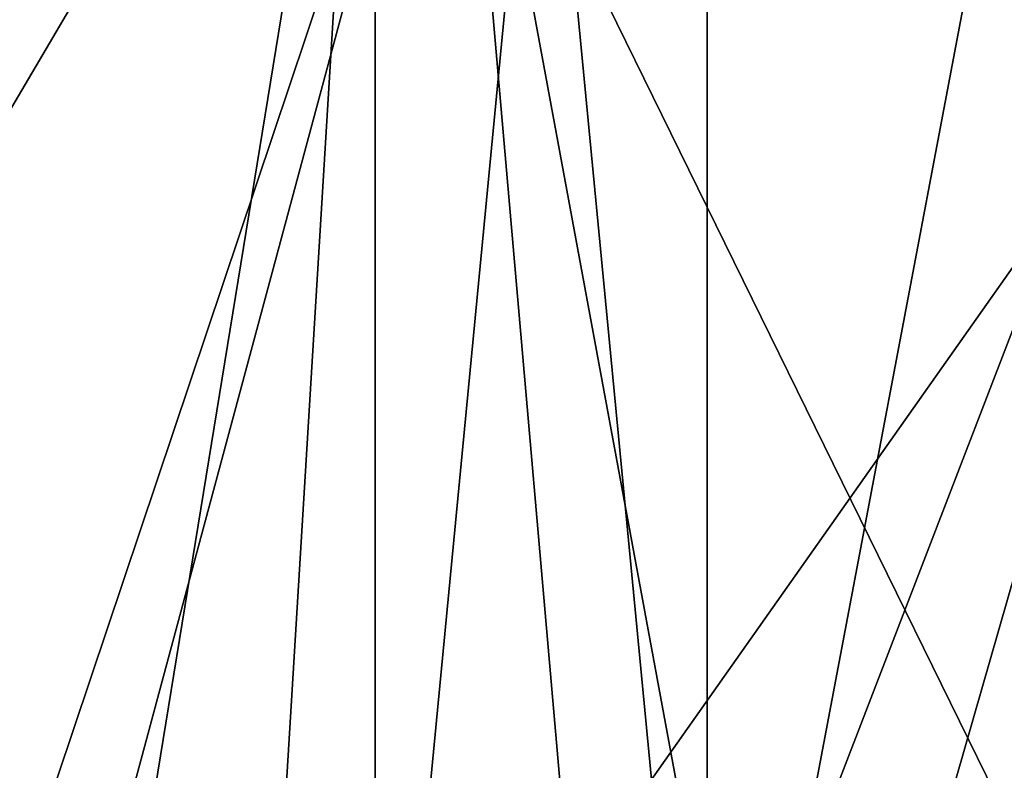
# Model space of a CAD drawing. Header units: millimetres. Extents: x -178 to 325, y 0 to 197.
# Tile 63 of 256: x -17.54 to -16.16, y 44.02 to 45.08. Entities that reach past the tile are written whole.
import ezdxf

# ---------------------------------------------------------------- set-up
doc = ezdxf.new("R2010")
doc.units = ezdxf.units.MM
doc.header["$LTSCALE"] = 52.148148
for name, color, linetype in [('2', 7, 'CONTINUOUS'), ('6', 7, 'CONTINUOUS'), ('7', 7, 'CONTINUOUS')]:
    doc.layers.add(name, color=color, linetype=linetype)

msp = doc.modelspace()

# ---------------------------------------------------------------- linework, layer by layer
at = {"layer": '2', "color": 7, "linetype": 'CONTINUOUS'}
for points in [[(-17.4776, 43.2179, 9.8896), (-18.3342, 45.7937, 7.1957), (-18.7652, 43.2179, 7.151), (-17.4776, 43.2179, 9.8896)], [(-18.3342, 45.7937, -7.1957), (-17.057, 45.7937, -9.8479), (-18.5728, 43.2179, -7.6368), (-18.3342, 45.7937, -7.1957)], [(-18.5728, 43.2179, -7.6368), (-17.057, 45.7937, -9.8479), (-17.2143, 43.2179, -10.341), (-18.5728, 43.2179, -7.6368)], [(-17.057, 45.7937, 9.8479), (-18.3342, 45.7937, 7.1957), (-17.4776, 43.2179, 9.8896), (-17.057, 45.7937, 9.8479)], [(-15.793, 43.2179, 12.4036), (-17.057, 45.7937, 9.8479), (-17.4776, 43.2179, 9.8896), (-15.793, 43.2179, 12.4036)], [(-17.057, 45.7937, -9.8479), (-15.3987, 45.7937, -12.2801), (-17.2143, 43.2179, -10.341), (-17.057, 45.7937, -9.8479)], [(-17.2143, 43.2179, -10.341), (-15.3987, 45.7937, -12.2801), (-15.465, 43.2179, -12.8103), (-17.2143, 43.2179, -10.341)], [(-15.3987, 45.7937, 12.2801), (-17.057, 45.7937, 9.8479), (-15.793, 43.2179, 12.4036), (-15.3987, 45.7937, 12.2801)]]:
    msp.add_3dface(points, dxfattribs=at)
at = {"layer": '6', "color": 7, "linetype": 'CONTINUOUS'}
for points in [[(-17.767, 43.1812, -5.4313), (-16.7104, 43.1812, -8.1195), (-16.9287, 45.6794, -6.644), (-17.767, 43.1812, -5.4313)], [(-17.7299, 45.6794, -4.0467), (-17.767, 43.1812, -5.4313), (-16.9287, 45.6794, -6.644), (-17.7299, 45.6794, -4.0467)], [(-16.9287, 45.6794, 6.644), (-17.6012, 43.1812, 5.9467), (-17.7299, 45.6794, 4.0467), (-16.9287, 45.6794, 6.644)], [(-16.4668, 43.1812, 8.6029), (-17.6012, 43.1812, 5.9467), (-16.9287, 45.6794, 6.644), (-16.4668, 43.1812, 8.6029)], [(-16.9287, 45.6794, -6.644), (-16.7104, 43.1812, -8.1195), (-15.7494, 45.6794, -9.0929), (-16.9287, 45.6794, -6.644)], [(-15.7494, 45.6794, 9.0929), (-16.4668, 43.1812, 8.6029), (-16.9287, 45.6794, 6.644), (-15.7494, 45.6794, 9.0929)], [(-16.7104, 43.1812, -8.1195), (-15.25, 43.1812, -10.6114), (-15.7494, 45.6794, -9.0929), (-16.7104, 43.1812, -8.1195)], [(-14.9343, 43.1812, 11.0512), (-16.4668, 43.1812, 8.6029), (-15.7494, 45.6794, 9.0929), (-14.9343, 43.1812, 11.0512)]]:
    msp.add_3dface(points, dxfattribs=at)
at = {"layer": '7', "color": 7, "linetype": 'CONTINUOUS'}
for points in [[(-17.0416, 43.2, 1.4121), (-16.5767, 43.2, 4.1978), (-17.0416, 48.0433, 1.4121), (-17.0416, 43.2, 1.4121)], [(-17.0416, 48.0433, 1.4121), (-16.5767, 43.2, 4.1978), (-16.5767, 48.0433, 4.1978), (-17.0416, 48.0433, 1.4121)], [(-17.0416, 43.2, -1.4121), (-17.0416, 43.2, 1.4121), (-17.0416, 48.0433, -1.4121), (-17.0416, 43.2, -1.4121)], [(-17.0416, 48.0433, -1.4121), (-17.0416, 43.2, 1.4121), (-17.0416, 48.0433, 1.4121), (-17.0416, 48.0433, -1.4121)], [(-16.5767, 43.2, -4.1978), (-17.0416, 43.2, -1.4121), (-16.5767, 48.0433, -4.1978), (-16.5767, 43.2, -4.1978)], [(-16.5767, 48.0433, -4.1978), (-17.0416, 43.2, -1.4121), (-17.0416, 48.0433, -1.4121), (-16.5767, 48.0433, -4.1978)], [(-16.5767, 43.2, 4.1978), (-15.6597, 43.2, 6.869), (-16.5767, 48.0433, 4.1978), (-16.5767, 43.2, 4.1978)], [(-16.5767, 48.0433, 4.1978), (-15.6597, 43.2, 6.869), (-15.6597, 48.0433, 6.869), (-16.5767, 48.0433, 4.1978)], [(-15.6597, 43.2, -6.869), (-16.5767, 43.2, -4.1978), (-15.6597, 48.0433, -6.869), (-15.6597, 43.2, -6.869)], [(-15.6597, 48.0433, -6.869), (-16.5767, 43.2, -4.1978), (-16.5767, 48.0433, -4.1978), (-15.6597, 48.0433, -6.869)]]:
    msp.add_3dface(points, dxfattribs=at)

doc.saveas('drawing.dxf')
